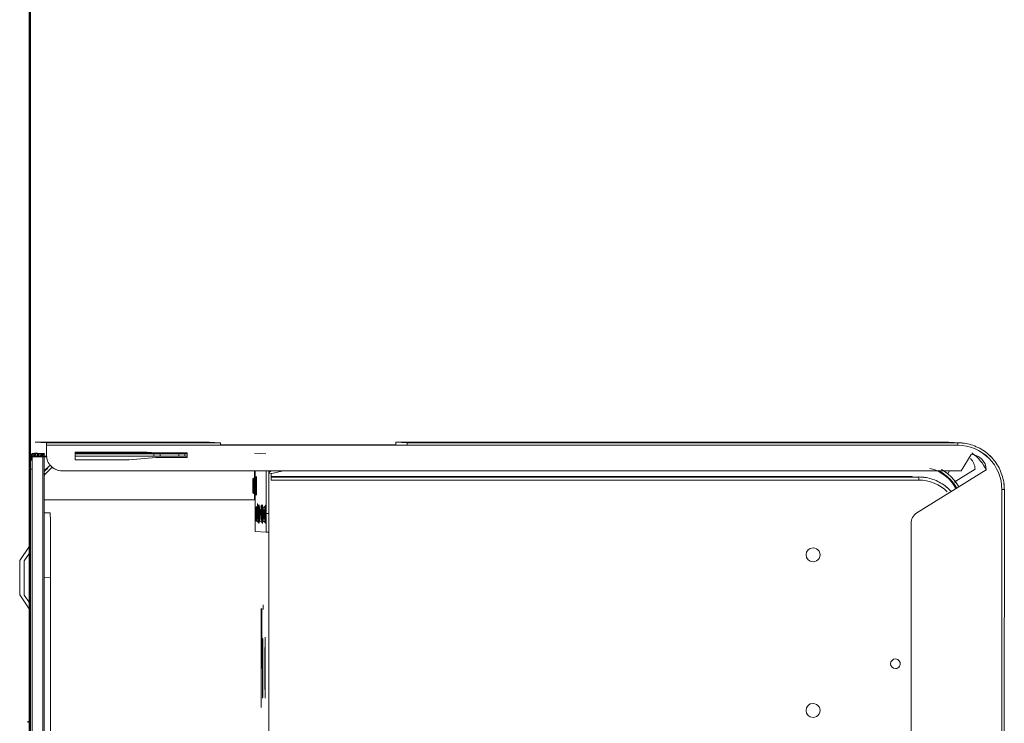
# Model space of a CAD drawing. Header units: millimetres. Extents: x 106 to 22495, y 2709 to 43185.
# Tile 47 of 76: x 19327 to 19643, y 36147 to 36373. Entities that reach past the tile are written whole.
import ezdxf

# ---------------------------------------------------------------- set-up
doc = ezdxf.new("R2010")
doc.units = ezdxf.units.MM
doc.linetypes.add('ADSK_Скрыто', pattern=[300, 150, -150])
for name, color, linetype, lineweight in [('A-DETL-____-HDLN', 90, 'ADSK_Скрыто', 9), ('A-WALL-____-MCUT', 113, 'Continuous', 50), ('A-WALL-____-OTLN', 113, 'Continuous', 20), ('G-XREF-____-OTLN', 8, 'Continuous', 9)]:
    doc.layers.add(name, color=color, linetype=linetype, lineweight=lineweight)

# ---------------------------------------------------------------- blocks, each defined once
blk = doc.blocks.new('Прямая форма - 83 new-613603-В_Этаж 03_Вентиляция')
at = {"layer": 'A-WALL-____-MCUT', "color": 9}
blk.add_line((7000, 0), (5400, 0), dxfattribs=at)
blk = doc.blocks.new('Прямая форма - SW - 006-613604-В_Этаж 03_Вентиляция')
blk.add_blockref('Прямая форма - 83 new-613603-В_Этаж 03_Вентиляция', (0, 0))
blk = doc.blocks.new('83 new_ifc_RVT-1-В_Этаж 03_Вентиляция')
at = {"layer": 'A-WALL-____-OTLN', "color": 253, "lineweight": 20, "rotation": 270}
blk.add_blockref('Прямая форма - SW - 006-613604-В_Этаж 03_Вентиляция', (30210.28, 42775.83), dxfattribs=at)
blk = doc.blocks.new('City Class FR - City Class F_iam-V9-В_Этаж 03_Вентиляция')
at = {"layer": 'A-DETL-____-HDLN'}
for p, q in [((172.77, 33.1), (172.76, 33.07)), ((157.54, -37.64), (157.54, -37.59)), ((172.58, -245.94), (172.58, -245.89))]:
    blk.add_line(p, q, dxfattribs=at)
at = {"layer": 'A-DETL-____-HDLN', "flags": 128}
for points in [[(163.02, -36.51), (163, -36.51), (162.97, -36.51), (162.94, -36.51), (162.9, -36.51), (162.86, -36.51), (162.81, -36.51), (162.76, -36.5)], [(163.01, -36.35), (162.98, -36.35), (162.95, -36.35), (162.91, -36.35), (162.86, -36.35)]]:
    blk.add_lwpolyline(points, dxfattribs=at)
at = {"layer": 'A-DETL-____-HDLN'}
for centre, start_param, end_param in [((169.16, -34.48), 2.792279, 3.138605), ((169.16, -34.48), 3.150557, 3.490411), ((169.18, -34.07), 3.150557, 3.490411), ((169.18, -34.07), 2.792279, 3.138605), ((169.18, -34.15), 3.150557, 3.490411), ((169.18, -34.15), 2.792279, 3.138605), ((169.16, -34.48), 5.933871, 6.274221), ((169.16, -34.48), 0.002988, 0.348818), ((169.18, -34.15), 5.933871, 6.274221), ((169.18, -34.07), 0.002988, 0.348818), ((169.18, -34.07), 5.933871, 6.274221), ((169.18, -34.15), 0.002988, 0.348818), ((160.03, -37.44), 2.792279, 3.138605), ((160.03, -37.44), 3.150557, 3.490411), ((160.08, -36.4), 2.792279, 3.138605), ((160.08, -36.4), 3.150557, 3.490411), ((160.13, -35.16), 2.792279, 3.138605), ((160.13, -35.16), 3.150557, 3.490411), ((160.13, -35.32), 3.150557, 3.490411), ((160.13, -35.32), 2.792279, 3.138605), ((160.03, -37.44), 0.002988, 0.348818), ((160.03, -37.44), 5.933871, 6.274221), ((160.08, -36.4), 0.002988, 0.348818), ((160.08, -36.4), 5.933871, 6.274221), ((160.13, -35.32), 5.933871, 6.274221), ((160.13, -35.32), 0.002988, 0.348818), ((160.13, -35.16), 5.933871, 6.274221), ((160.13, -35.16), 0.002988, 0.348818)]:
    blk.add_ellipse(centre, major_axis=(1.55, 0), ratio=0.005175, start_param=start_param, end_param=end_param, dxfattribs=at)
at = {"layer": 'G-XREF-____-OTLN'}
for p, q in [((134, 41.19), (129.18, 37.96)), ((149.66, 38.11), (145, 41.21)), ((174.35, 38.06), (-210.65, 37.22)), ((93.3, 38.46), (93.28, 37.92)), ((133.72, 38.09), (110.85, 38.04)), ((110.85, 38.04), (133.72, 38.09)), ((133.93, 39.74), (131.29, 37.97)), ((159.35, 38.14), (139.35, 38.09)), ((147.42, 38.11), (144.93, 39.76)), ((159.31, 38.07), (159.35, 38.07)), ((178.35, 38.19), (164.98, 38.16)), ((164.98, 38.16), (178.35, 38.19)), ((174.35, 38.06), (174.35, 37.26)), ((178.35, 38.19), (178.35, 38.09)), ((178.35, 37.29), (178.35, 38.09)), ((174.35, 37.26), (-210.65, 36.42)), ((178.53, 37.8), (177.18, 37.8)), ((178.36, 37.69), (177.18, 37.69)), ((177.18, 37.53), (178.52, 37.54)), ((178.52, 37.49), (177.18, 37.49)), ((178.51, 37.49), (177.18, 37.49)), ((177.18, 37.38), (178.36, 37.39)), ((177.18, 37.29), (178.36, 37.29)), ((178.35, 37.29), (178.36, 37.39)), ((178.36, 37.29), (178.36, 33.9)), ((178.38, 34.51), (178.42, 35.47)), ((178.42, 35.52), (178.47, 36.48)), ((178.47, 36.53), (178.51, 37.49)), ((178.52, 37.54), (178.53, 37.79)), ((178.63, 34.52), (178.67, 35.48)), ((178.67, 35.53), (178.72, 36.49)), ((178.67, 35.48), (178.67, 34.51)), ((178.72, 36.49), (178.72, 35.52)), ((178.73, 36.8), (179.53, 36.8)), ((179.47, 35.49), (179.43, 34.52)), ((179.52, 36.5), (179.47, 35.53)), ((179.53, 36.31), (179.5, 35.53)), ((179.53, 36.8), (179.52, 36.54)), ((183.03, 36.32), (182.87, 32.7)), ((183.15, -19.68), (183.03, 36.32)), ((183.03, 36.32), (183.15, -19.68)), ((-214.63, 33.05), (178.36, 33.9)), ((-214.63, 32.55), (178.37, 33.4)), ((178.37, 33.4), (-214.63, 32.55)), ((139.53, 33.32), (139.53, 31.28)), ((160.33, 33.36), (160.34, 31.43)), ((164.68, -34.23), (164.54, 33.37)), ((172.77, 33.1), (172.76, 33.07)), ((172.76, 33.07), (172.89, 32.95)), ((172.89, 32.95), (172.76, 33.07)), ((172.89, 32.98), (172.77, 33.1)), ((172.89, 32.95), (175.13, 30.72)), ((175.13, 30.72), (172.89, 32.95)), ((173.61, 33.39), (174.76, 32.25)), ((175.83, 31.43), (173.86, 33.39)), ((178.38, 33.4), (178.38, 32.49)), ((178.58, 33.47), (178.57, 33.2)), ((178.57, 32.57), (178.57, 33.2)), ((178.58, 33.51), (178.62, 34.48)), ((178.62, 34.48), (178.63, 33.5)), ((179.37, 32.69), (178.87, 32.69)), ((179.38, 33.47), (179.37, 33.2)), ((182.07, 32.7), (179.37, 32.69)), ((179.42, 34.48), (179.38, 33.51)), ((182.19, -23.3), (182.07, 32.7)), ((182.87, 32.7), (182.99, -23.3)), ((89.49, 31.17), (139.53, 31.28)), ((173.88, 27.92), (173.88, 27.92)), ((173.88, 27.68), (174.51, -261.41)), ((177.42, 6.06), (177.39, 23.49)), ((177.39, 23.49), (179.89, 23.49)), ((178.64, -1.8), (178.59, 23.49)), ((179.39, 23.49), (179.44, -1.79)), ((179.64, -12.51), (179.56, 23.49)), ((179.64, -12.51), (179.56, 23.49)), ((179.89, 23.49), (179.94, 0.35)), ((178.19, -2.51), (177.42, 6.06)), ((179.94, 0.35), (179.69, -2.51)), ((178.21, -12.51), (178.19, -2.51)), ((178.65, -3.82), (178.64, -1.81)), ((179.44, -1.81), (178.64, -1.81)), ((179.44, -1.81), (179.45, -3.82)), ((179.69, -2.51), (179.71, -12.51)), ((178.66, -9.82), (178.65, -3.82)), ((178.65, -3.82), (179.45, -3.82)), ((179.45, -3.82), (179.46, -9.82)), ((179.71, -12.51), (178.21, -12.51)), ((178.66, -11.81), (178.66, -9.82)), ((178.66, -9.82), (179.46, -9.82)), ((178.67, -12.51), (178.66, -11.81)), ((178.66, -11.81), (179.46, -11.81)), ((179.46, -9.82), (179.46, -11.81)), ((179.46, -11.81), (179.47, -12.51)), ((183.15, -19.68), (182.99, -23.3)), ((182.32, -83.3), (182.19, -23.3)), ((182.36, -23.3), (182.48, -79.68)), ((154.48, -34.48), (154.32, -38.02)), ((157.89, -34.77), (157.57, -35.32)), ((174.01, -34.41), (160.49, -34.44)), ((162.69, -35.31), (162.37, -34.76)), ((174.01, -34.21), (164.68, -34.23)), ((166.92, -34.09), (166.6, -34.64)), ((166.94, -33.67), (166.62, -34.22)), ((166.93, -33.75), (166.62, -34.3)), ((168.19, -34.23), (168.19, -35)), ((171.72, -34.63), (171.41, -34.08)), ((171.74, -34.21), (171.42, -33.66)), ((171.74, -34.29), (171.42, -33.74)), ((179.52, -37.84), (179.68, -34.25)), ((110.98, -36.5), (97.93, -36.53)), ((129.48, -37.11), (130.93, -37.11)), ((157.79, -37.04), (157.47, -37.6)), ((157.83, -36.01), (157.52, -36.56)), ((157.54, -37.64), (157.54, -37.59)), ((157.88, -34.92), (157.57, -35.47)), ((161.56, -35.24), (163.49, -35.23)), ((162.19, -35.23), (163.49, -35.23)), ((162.59, -37.58), (162.27, -37.03)), ((162.64, -36.55), (162.32, -36)), ((162.69, -35.46), (162.37, -34.91)), ((162.54, -37.58), (162.54, -37.63)), ((48.72, -39.07), (157.91, -38.84)), ((154.32, -38.02), (154.32, -38.82)), ((154.32, -38.02), (154.32, -38.82)), ((160.32, -38.04), (174.02, -38.01)), ((160.32, -38.84), (160.32, -38.04)), ((174.02, -38.81), (160.32, -38.84)), ((172.98, -39.6), (171.02, -39.61)), ((171.02, -39.61), (171.48, -247.8)), ((172.48, -247.8), (172.02, -39.61)), ((172.59, -245.27), (172.15, -39.6)), ((173.21, -38.89), (173.17, -39.76)), ((173.17, -39.76), (173.94, -43.04)), ((173.86, -39.6), (173.67, -38.81)), ((173.99, -38.81), (173.95, -39.58)), ((182.48, -79.68), (182.32, -83.3)), ((183.28, -79.68), (183.12, -83.3)), ((183.67, -256.68), (183.28, -79.68)), ((183.67, -256.68), (183.28, -79.68)), ((182.7, -260.3), (182.32, -83.3)), ((183.5, -260.29), (183.12, -83.3)), ((157.57, -245.35), (42.47, -245.6)), ((172.58, -245.89), (172.59, -245.33)), ((172.58, -245.94), (172.58, -245.89)), ((174.86, -269.51), (160.98, -247.24)), ((172.46, -248.47), (172.46, -248.42)), ((175.02, -265.9), (170.87, -259.24)), ((173.56, -257.1), (174.5, -257.68)), ((183.49, -261.01), (183.65, -257.4)), ((183.5, -260.29), (183.67, -256.68)), ((183.65, -257.4), (183.67, -256.8)), ((174.51, -261.41), (179.72, -264.63)), ((42.53, -274.8), (168.53, -274.53)), ((42.54, -275.6), (168.54, -275.33)), ((42.54, -275.6), (168.54, -275.33))]:
    blk.add_line(p, q, dxfattribs=at)
at = {"layer": 'G-XREF-____-OTLN', "flags": 128}
for points in [[(178.42, 35.47), (178.51, 35.47), (178.6, 35.46), (178.69, 35.44), (178.78, 35.41), (178.87, 35.37), (178.96, 35.32), (179.04, 35.27), (179.11, 35.21), (179.17, 35.14), (179.22, 35.08), (179.27, 35.01), (179.31, 34.95), (179.34, 34.89), (179.36, 34.83), (179.38, 34.77), (179.39, 34.72), (179.4, 34.67), (179.41, 34.63), (179.42, 34.59), (179.42, 34.55), (179.42, 34.51), (179.42, 34.48)], [(178.47, 36.48), (178.56, 36.48), (178.64, 36.47), (178.74, 36.45), (178.83, 36.42), (178.92, 36.38), (179, 36.33), (179.08, 36.28), (179.15, 36.21), (179.22, 36.15), (179.27, 36.09), (179.31, 36.02), (179.35, 35.96), (179.38, 35.89), (179.41, 35.84), (179.42, 35.78), (179.44, 35.73), (179.45, 35.68), (179.46, 35.64), (179.46, 35.6), (179.47, 35.56), (179.47, 35.52), (179.47, 35.49)], [(178.52, 37.49), (178.6, 37.49), (178.69, 37.48), (178.78, 37.46), (178.87, 37.43), (178.96, 37.39), (179.05, 37.34), (179.13, 37.28), (179.2, 37.22), (179.26, 37.16), (179.32, 37.09), (179.36, 37.03), (179.4, 36.97), (179.43, 36.9), (179.45, 36.85), (179.47, 36.79), (179.49, 36.74), (179.5, 36.69), (179.5, 36.65), (179.51, 36.6), (179.51, 36.57), (179.52, 36.53), (179.52, 36.5)], [(172.35, 33.39), (172.42, 33.35), (172.49, 33.3), (172.55, 33.26), (172.61, 33.21), (172.68, 33.16), (172.73, 33.1), (172.76, 33.07)], [(178.38, 34.47), (178.46, 34.46), (178.55, 34.45), (178.64, 34.43), (178.73, 34.4), (178.82, 34.36), (178.91, 34.31), (178.99, 34.26), (179.06, 34.2), (179.12, 34.13), (179.18, 34.07), (179.22, 34), (179.26, 33.94), (179.29, 33.88), (179.31, 33.82), (179.33, 33.76), (179.35, 33.71), (179.36, 33.66), (179.37, 33.62), (179.37, 33.58), (179.38, 33.54), (179.38, 33.5), (179.38, 33.47)], [(166.6, -34.64), (166.23, -34.89), (166.21, -34.89)], [(166.62, -34.22), (166.25, -34.47), (166.23, -34.47)], [(166.62, -34.3), (166.25, -34.55), (166.23, -34.55)], [(171.72, -34.63), (172.09, -34.87), (172.12, -34.87)], [(171.74, -34.21), (172.11, -34.46), (172.13, -34.46)], [(171.74, -34.29), (172.11, -34.54), (172.13, -34.54)], [(157.47, -37.6), (157.1, -37.84), (157.08, -37.84)], [(157.52, -36.56), (157.15, -36.81), (157.13, -36.81)], [(157.57, -35.47), (157.2, -35.72), (157.17, -35.72)], [(157.57, -35.32), (157.2, -35.56), (157.18, -35.57)], [(162.59, -37.58), (162.96, -37.83), (162.98, -37.83)], [(162.64, -36.55), (163.01, -36.79), (163.03, -36.8)], [(162.69, -35.31), (163.06, -35.55), (163.09, -35.55)], [(162.69, -35.46), (163.06, -35.71), (163.08, -35.71)], [(163.02, -36.51), (163, -36.51), (162.97, -36.51), (162.94, -36.51), (162.9, -36.51), (162.86, -36.51), (162.81, -36.51), (162.76, -36.5)], [(163.01, -36.35), (162.98, -36.35), (162.95, -36.35), (162.91, -36.35), (162.86, -36.35)], [(167.73, -258.33), (168.14, -257.95), (168.54, -257.56), (168.92, -257.15), (169.29, -256.72), (169.63, -256.28), (169.96, -255.83), (170.27, -255.37), (170.57, -254.89), (170.84, -254.4), (171.09, -253.9), (171.32, -253.39), (171.54, -252.87), (171.73, -252.35), (171.9, -251.81), (172.05, -251.27), (172.17, -250.73), (172.28, -250.18), (172.36, -249.62), (172.42, -249.07), (172.46, -248.51), (172.46, -248.47)], [(168.54, -275.33), (169.14, -275.31), (169.73, -275.27), (170.33, -275.21), (170.93, -275.13), (171.52, -275.02), (172.1, -274.89), (172.68, -274.73), (173.25, -274.55), (173.82, -274.35), (174.37, -274.13), (174.92, -273.88), (175.46, -273.62), (175.98, -273.33), (176.5, -273.02), (177, -272.69), (177.49, -272.34), (177.96, -271.97), (178.42, -271.58), (178.86, -271.18), (179.29, -270.75), (179.69, -270.31), (180.09, -269.86), (180.46, -269.39), (180.81, -268.9), (181.14, -268.4), (181.46, -267.89), (181.75, -267.37), (182.02, -266.83), (182.27, -266.29), (182.5, -265.73), (182.7, -265.17), (182.88, -264.59), (183.04, -264.02), (183.18, -263.43), (183.29, -262.84), (183.38, -262.25), (183.44, -261.65), (183.49, -261.05), (183.49, -261.01)]]:
    blk.add_lwpolyline(points, dxfattribs=at)
at = {"layer": 'G-XREF-____-OTLN'}
for centre, major_axis, ratio, start_param, end_param in [((139.5, 41.2), (5.5, 0.01), 0.005175, 3.141345, 6.282937), ((139.5, 41.2), (5.5, 0.01), 0.005175, 2.748646, 3.133855), ((139.5, 41.2), (5.5, 0.01), 0.005175, 0.007759, 0.392451), ((84.5, 38.43), (8.84, 0.02), 0.005175, 0.090412, 0.298938), ((114.35, 38), (3.5, 0.01), 0.005175, 3.141593, 6.282937), ((139.35, 38.06), (6.5, 0.01), 0.005175, 1.570548, 4.712141), ((139.43, 39.75), (5.5, 0.01), 0.005175, 3.141345, 6.282937), ((139.43, 39.75), (5.5, 0.01), 0.005175, 2.748646, 3.133855), ((139.43, 39.75), (5.5, 0.01), 0.005175, 0.786618, 2.355947), ((139.43, 39.75), (5.5, 0.01), 0.005175, 0.007759, 0.392451), ((159.35, 38.1), (6.5, 0.01), 0.005175, 4.712141, 7.853734), ((174.35, 38.08), (4, 0.01), 0.005175, 4.712141, 6.282937), ((178.36, 37.19), (-0.002, 1), 0.000248, 5.240673, 6.283185), ((174.35, 37.28), (4, 0.01), 0.005175, 4.712141, 6.282937), ((178.36, 37.19), (0, 0.2), 0.000248, 5.240673, 6.283185), ((178.09, 34.68), (0.405, 0.818), 0.410153, 4.707192, 6.479346), ((178.43, 34.52), (-0.999, 0.046), 0.999987, 3.189473, 4.760269), ((178.42, 34.47), (-0.999, 0.046), 0.999987, 3.189473, 4.760269), ((178.09, 34.64), (0.408, 0.817), 0.406332, 0.200707, 0.206545), ((178.09, 34.64), (0.408, 0.817), 0.406332, 4.717576, 6.483395), ((178.14, 35.69), (0.405, 0.818), 0.410153, 4.707192, 6.479346), ((178.47, 35.53), (-0.999, 0.046), 0.999987, 3.189473, 4.760269), ((178.47, 35.48), (-0.999, 0.046), 0.999987, 3.189473, 4.760269), ((178.14, 35.65), (0.408, 0.817), 0.406332, 0.200707, 0.206545), ((178.14, 35.65), (0.408, 0.817), 0.406332, 4.717576, 6.483395), ((178.47, 35.48), (-0.2, 0.009), 0.999987, 3.974871, 4.760269), ((178.47, 35.53), (1, 0.002), 0.005175, 4.712141, 6.282937), ((178.47, 35.48), (1, 0.002), 0.005175, 0.000024, 1.570548), ((178.52, 36.49), (-0.999, 0.046), 0.999987, 3.189473, 4.760269), ((178.18, 36.66), (0.408, 0.817), 0.406332, 0.200707, 0.206545), ((178.18, 36.7), (0.405, 0.818), 0.410153, 4.707192, 6.479346), ((178.52, 36.54), (-0.999, 0.046), 0.999987, 3.189473, 4.760269), ((178.18, 36.66), (0.408, 0.817), 0.406332, 4.717576, 6.483395), ((178.52, 36.49), (-0.2, 0.009), 0.999987, 3.974871, 4.760269), ((178.52, 36.54), (1, 0.002), 0.005175, 4.712141, 6.282937), ((178.52, 36.49), (1, 0.002), 0.005175, 0.000024, 1.570548), ((178.53, 36.79), (-0.999, 0.046), 0.999987, 3.189473, 4.760269), ((178.53, 36.79), (1, 0.002), 0.005175, 0, 0.78515), ((173.47, 33.78), (0.706, 0.709), 0.003484, 3.141593, 4.320185), ((173.47, 33.81), (0.706, 0.709), 0.003484, 1.955331, 3.137758), ((178.88, 27.69), (-4.99, 0.23), 0.999987, 4.760267, 6.331065), ((178.37, 33.2), (-0.999, 0.046), 0.999987, 3.390831, 4.760269), ((178.36, 34.4), (-0.002, 1), 0.000248, 2.09908, 3.141593), ((178.37, 33.2), (-0.2, 0.009), 0.999987, 3.189473, 4.760269), ((178.05, 33.67), (0.405, 0.818), 0.410153, 4.745079, 6.479346), ((178.38, 33.51), (-0.999, 0.046), 0.999987, 3.189473, 4.760269), ((178.04, 33.63), (0.408, 0.817), 0.406332, 4.797222, 6.483395), ((178.38, 33.47), (-0.999, 0.046), 0.999987, 3.189473, 4.760269), ((178.38, 33.47), (-0.2, 0.009), 0.999987, 3.189473, 4.760269), ((178.38, 33.51), (1, 0.002), 0.005175, 4.712141, 6.282937), ((178.38, 33.47), (0.2, 0), 0.005175, 0, 1.570548), ((178.38, 33.47), (1, 0.002), 0.005175, 0.000024, 1.570548), ((178.42, 34.47), (-0.2, 0.009), 0.999987, 3.974871, 4.760269), ((178.42, 34.47), (1, 0.002), 0.005175, 0.000024, 1.570548), ((178.43, 34.52), (1, 0.002), 0.005175, 4.712141, 6.282937), ((178.37, 33.2), (-0.999, 0.046), 0.999987, 3.189473, 3.390831), ((182.07, 32.7), (0.8, 0.002), 0.005175, 4.712141, 6.282937), ((139.54, 31.39), (20.8, 0.05), 0.005175, 4.712141, 6.282937), ((178.88, 27.69), (-4.99, 0.23), 0.999987, 5.545666, 6.283185), ((182.19, -23.3), (0.8, 0.002), 0.005175, 4.712141, 6.282937), ((160.48, -34.47), (6, 0.01), 0.005175, 1.570548, 3.141345), ((160.13, -34.76), (2.24, 0), 0.005175, 0.002988, 3.138605), ((160.13, -34.76), (2.24, 0), 0.005175, 3.150557, 6.274221), ((169.18, -34.47), (2.99, 0.01), 0.005175, 1.570548, 3.141345), ((169.18, -34.47), (2.99, 0.01), 0.005175, 3.141345, 4.712141), ((169.18, -34.55), (2.99, 0.01), 0.005175, 1.570548, 3.141345), ((169.18, -34.55), (2.99, 0.01), 0.005175, 3.141345, 4.712141), ((169.16, -34.63), (2.56, 0.01), 0.005175, 1.570548, 3.138605), ((169.16, -34.63), (2.56, 0.01), 0.005175, 3.141345, 4.712141), ((169.18, -34.22), (2.56, 0.01), 0.005175, 1.570548, 3.138605), ((169.18, -34.22), (2.56, 0.01), 0.005175, 3.141345, 4.712141), ((169.18, -34.3), (2.56, 0.01), 0.005175, 1.570548, 3.138605), ((169.18, -34.3), (2.56, 0.01), 0.005175, 3.141345, 4.712141), ((169.16, -34.08), (2.24, 0), 0.005175, 0.002988, 3.138605), ((169.16, -34.08), (2.24, 0), 0.005175, 3.150557, 6.274221), ((169.18, -33.75), (2.24, 0), 0.005175, 0.002988, 3.138605), ((169.18, -33.75), (2.24, 0), 0.005175, 3.150557, 6.274221), ((169.18, -33.67), (2.24, 0), 0.005175, 0.002988, 3.138605), ((169.18, -33.67), (2.24, 0), 0.005175, 3.150557, 6.274221), ((169.18, -34.7), (1.87, 0), 0.005175, 1.570548, 3.138605), ((169.18, -34.7), (1.87, 0), 0.005175, 3.141345, 4.712141), ((169.18, -34.62), (1.87, 0), 0.005175, 1.570548, 3.138605), ((169.18, -34.62), (1.87, 0), 0.005175, 3.141345, 4.712141), ((169.16, -34.48), (1.55, 0), 0.005175, 0.002988, 3.138605), ((169.16, -34.48), (1.55, 0), 0.005175, 3.150557, 6.274221), ((169.18, -34.07), (1.55, 0), 0.005175, 0.002988, 3.138605), ((169.18, -34.07), (1.55, 0), 0.005175, 3.150557, 6.274221), ((169.18, -34.15), (1.55, 0), 0.005175, 0.002988, 3.138605), ((169.18, -34.15), (1.55, 0), 0.005175, 3.150557, 6.274221), ((169.16, -34.63), (2.56, 0.01), 0.005175, 0.002988, 1.570548), ((169.16, -34.63), (2.56, 0.01), 0.005175, 4.712141, 6.282937), ((169.18, -34.22), (2.56, 0.01), 0.005175, 0.002988, 1.570548), ((169.18, -34.22), (2.56, 0.01), 0.005175, 4.712141, 6.282937), ((169.18, -34.3), (2.56, 0.01), 0.005175, 0.002988, 1.570548), ((169.18, -34.3), (2.56, 0.01), 0.005175, 4.712141, 6.282937), ((169.18, -34.47), (2.99, 0.01), 0.005175, 4.712141, 7.853734), ((169.18, -34.55), (2.99, 0.01), 0.005175, 4.712141, 7.853734), ((169.18, -34.62), (1.87, 0), 0.005175, 4.712141, 6.282937), ((169.18, -34.62), (1.87, 0), 0.005175, 0.002988, 1.570548), ((169.18, -34.7), (1.87, 0), 0.005175, 0.002988, 1.570548), ((169.18, -34.7), (1.87, 0), 0.005175, 4.712141, 6.282937), ((110.58, -37.76), (9.62, 0.02), 0.005175, 3.145864, 6.278927), ((110.61, -36.97), (9.62, 0.02), 0.005175, 6.282937, 9.42453), ((110.61, -36.97), (9.62, 0.02), 0.005175, 3.145864, 6.278927), ((110.58, -37.76), (9.62, 0.02), 0.005175, 6.282937, 9.110371), ((120.12, -36.69), (9.62, 0.02), 0.005175, 0.643765, 3.141345), ((120.12, -36.69), (9.62, 0.02), 0.005175, 3.145864, 6.278927), ((120.13, -36.52), (9.62, 0.02), 0.005175, 0.644937, 3.141345), ((120.13, -36.52), (9.62, 0.02), 0.005175, 3.145864, 6.278927), ((110.61, -37.77), (10, 0.02), 0.005175, 5.968778, 6.278914), ((110.61, -37.77), (10, 0.02), 0.005175, 6.282937, 6.597097), ((120.12, -36.69), (9.62, 0.02), 0.005175, 6.282937, 6.911256), ((120.13, -36.52), (9.62, 0.02), 0.005175, 6.282937, 6.911256), ((160.08, -36.8), (2.99, 0.01), 0.005175, 1.888926, 4.712141), ((160.03, -37.84), (2.99, 0.01), 0.005175, 1.570548, 4.712141), ((160.13, -35.72), (2.99, 0.01), 0.005175, 2.355947, 3.141345), ((160.13, -35.72), (2.99, 0.01), 0.005175, 3.141345, 4.712141), ((160.13, -35.56), (2.99, 0.01), 0.005175, 1.570548, 3.141345), ((160.13, -35.56), (2.99, 0.01), 0.005175, 3.141345, 4.712141), ((160.03, -37.59), (2.56, 0.01), 0.005175, 1.570548, 3.138605), ((160.03, -37.59), (2.56, 0.01), 0.005175, 3.141345, 4.712141), ((160.08, -36.55), (2.56, 0.01), 0.005175, 1.570548, 3.138605), ((160.08, -36.55), (2.56, 0.01), 0.005175, 3.141345, 4.712141), ((160.04, -37.59), (2.5, 0.01), 0.005175, 0, 3.141345), ((160.04, -37.64), (2.5, 0.01), 0.005175, 3.141593, 6.282937), ((160.13, -35.31), (2.56, 0.01), 0.005175, 1.570548, 3.138605), ((160.13, -35.31), (2.56, 0.01), 0.005175, 3.141345, 4.712141), ((160.13, -35.47), (2.56, 0.01), 0.005175, 1.570548, 3.138605), ((160.13, -35.47), (2.56, 0.01), 0.005175, 3.141345, 4.712141), ((160.03, -37.04), (2.24, 0), 0.005175, 0.002988, 3.138605), ((160.03, -37.04), (2.24, 0), 0.005175, 3.150557, 6.274221), ((160.08, -36), (2.24, 0), 0.005175, 0.002988, 3.138605), ((160.08, -36), (2.24, 0), 0.005175, 3.150557, 6.274221), ((160.13, -34.92), (2.24, 0), 0.005175, 0.002988, 3.138605), ((160.13, -34.92), (2.24, 0), 0.005175, 3.150557, 6.274221), ((160.03, -37.44), (1.55, 0), 0.005175, 0.002988, 3.138605), ((160.03, -37.44), (1.55, 0), 0.005175, 3.150557, 6.274221), ((160.05, -37.38), (1.55, 0), 0.005175, 0, 3.141345), ((160.05, -37.38), (1.55, 0), 0.005175, 3.141593, 6.282937), ((160.08, -36.4), (1.55, 0), 0.005175, 0.002988, 3.138605), ((160.08, -36.4), (1.55, 0), 0.005175, 3.150557, 6.274221), ((160.13, -35.16), (1.55, 0), 0.005175, 0.002988, 3.138605), ((160.13, -35.16), (1.55, 0), 0.005175, 3.150557, 6.274221), ((160.13, -35.32), (1.55, 0), 0.005175, 3.150557, 6.274221), ((160.13, -35.32), (1.55, 0), 0.005175, 0.002988, 3.138605), ((160.03, -37.59), (2.56, 0.01), 0.005175, 0.002988, 1.570548), ((160.03, -37.59), (2.56, 0.01), 0.005175, 4.712141, 6.282937), ((160.03, -37.84), (2.99, 0.01), 0.005175, 0.78515, 1.570548), ((160.03, -37.84), (2.99, 0.01), 0.005175, 4.712141, 6.282937), ((160.08, -36.55), (2.56, 0.01), 0.005175, 0.002988, 1.570548), ((160.08, -36.55), (2.56, 0.01), 0.005175, 4.712141, 6.282937), ((160.08, -36.8), (2.99, 0.01), 0.005175, 6.282937, 7.853734), ((160.08, -36.8), (2.99, 0.01), 0.005175, 4.712141, 6.282937), ((160.08, -36.95), (1.87, 0), 0.005175, 0.002988, 1.570548), ((160.08, -36.95), (1.87, 0), 0.005175, 4.712141, 6.282937), ((160.13, -35.31), (2.56, 0.01), 0.005175, 0.002988, 1.570548), ((160.13, -35.31), (2.56, 0.01), 0.005175, 4.712141, 6.282937), ((160.13, -35.47), (2.56, 0.01), 0.005175, 0.002988, 1.570548), ((160.13, -35.47), (2.56, 0.01), 0.005175, 4.712141, 6.282937), ((160.13, -35.56), (2.99, 0.01), 0.005175, 4.712141, 7.853734), ((160.13, -35.72), (2.99, 0.01), 0.005175, 4.712141, 7.853734), ((160.13, -36.52), (2.99, 0.01), 0.005175, 0.019868, 0.360448), ((160.13, -36.52), (2.99, 0.01), 0.005175, 5.919186, 6.262822), ((169.16, -34.88), (2.99, 0.01), 0.005175, 2.355947, 3.141345), ((169.16, -34.88), (2.99, 0.01), 0.005175, 3.141345, 4.712141), ((169.16, -34.88), (2.99, 0.01), 0.005175, 4.712141, 7.853734), ((160.32, -38), (6, 0.01), 0.005175, 3.141593, 4.712141), ((160.32, -38.8), (6, 0.01), 0.005175, 3.141593, 4.712141), ((172.98, -39.8), (-0.2, 0.009), 0.999987, 3.416365, 4.760269), ((172.98, -39.8), (-0.999, 0.046), 0.999987, 3.416365, 4.744272), ((182.48, -79.68), (0.8, 0.002), 0.005175, 0, 1.570548), ((182.32, -83.3), (0.8, 0.002), 0.005175, 4.712141, 6.282937), ((97.4, -213.97), (-2.25, 0.1), 0.999987, 3.189473, 6.331065), ((147.4, -213.86), (-2.25, 0.1), 0.999987, 3.189473, 6.331065), ((97.4, -213.97), (-2.25, 0.1), 0.999987, 0.04788, 3.189473), ((147.4, -213.86), (-2.25, 0.1), 0.999987, 0.04788, 3.189473), ((112.46, -240.43), (-1.55, 0.07), 0.999987, 3.189473, 6.331065), ((112.46, -240.43), (-1.55, 0.07), 0.999987, 0.04788, 3.189473), ((157.58, -249.35), (-4, 0.18), 0.999987, 3.744468, 4.760269), ((158.59, -245.25), (-13.99, 0.64), 0.999987, 3.141593, 3.189473), ((158.59, -245.3), (-13.99, 0.64), 0.999987, 3.141593, 3.189473), ((158.48, -247.83), (-12.99, 0.59), 0.999987, 2.404074, 3.189473), ((171.48, -247.8), (1, 0.002), 0.005175, 4.712141, 6.282937), ((158.48, -247.83), (-13.99, 0.64), 0.999987, 3.016128, 3.189473), ((158.48, -247.78), (-13.99, 0.64), 0.999987, 3.026565, 3.189473), ((162.64, -248.34), (-12.99, 0.59), 0.999987, 2.100031, 2.948572), ((162.64, -248.34), (-13.99, 0.64), 0.999987, 2.533798, 2.680358), ((158.48, -247.83), (-13.99, 0.64), 0.999987, 2.391861, 2.518847), ((158.48, -247.78), (-13.99, 0.64), 0.999987, 2.404074, 2.512562), ((162.64, -248.34), (-13.19, 0.6), 0.999987, 2.101086, 2.382271), ((162.64, -248.34), (-13.99, 0.64), 0.999987, 2.178367, 2.269445), ((168.67, -256.71), (-14.98, 0.69), 0.999987, 3.141593, 3.189473), ((168.5, -260.33), (-14.19, 0.65), 0.999987, 1.618676, 3.189473), ((182.7, -260.29), (0.8, 0.002), 0.005175, 4.712141, 6.282937), ((168.5, -260.33), (-14.98, 0.69), 0.999987, 3.051487, 3.189473), ((168.67, -256.71), (-14.16, 0.65), 0.999987, 2.054638, 2.572619), ((174.72, -264.52), (-4.99, 0.23), 0.999987, 1.643291, 3.164858), ((174.89, -260.9), (-4.99, 0.23), 0.999987, 1.643291, 2.404074), ((168.5, -260.33), (-14.16, 0.65), 0.999987, 2.404074, 2.600275), ((168.5, -260.33), (-14.98, 0.69), 0.999987, 2.331136, 2.486693), ((168.53, -274.53), (-0.002, 0.8), 0.000248, 1.575972, 3.141593), ((168.5, -260.33), (-14.98, 0.69), 0.999987, 1.618676, 1.762837)]:
    blk.add_ellipse(centre, major_axis=major_axis, ratio=ratio, start_param=start_param, end_param=end_param, dxfattribs=at)
for points, knots in [([(174.54, -254.1), (174.38, -254.44), (173.96, -255.24), (173.14, -256.43), (172.01, -257.7), (170.75, -258.83), (169.71, -259.55), (169.08, -259.91), (168.91, -260)], [0.0502941, 0.0502941, 0.0502941, 0.0502941, 0.1666667, 0.3333333, 0.5, 0.6666667, 0.8333333, 0.8925176, 0.8925176, 0.8925176, 0.8925176]), ([(169.34, -260.68), (170.03, -260.31), (171.13, -259.57), (172.59, -258.25), (173.71, -257), (174.32, -256.13), (174.59, -255.69)], [0.0868997, 0.0868997, 0.0868997, 0.0868997, 0.3333333, 0.5, 0.6666667, 0.8297312, 0.8297312, 0.8297312, 0.8297312])]:
    blk.add_open_spline(points, degree=3, knots=knots, dxfattribs=at)
blk = doc.blocks.new('City Class FR - City Class 25 FR-V10-В_Этаж 03_Вентиляция')
blk.add_blockref('City Class FR - City Class F_iam-V9-В_Этаж 03_Вентиляция', (0, 0))

msp = doc.modelspace()

# ---------------------------------------------------------------- block references
at = {"lineweight": 9}
msp.add_blockref('83 new_ifc_RVT-1-В_Этаж 03_Вентиляция', (-10880.44, 0), dxfattribs=at)
at = {"layer": 'A-DETL-____-HDLN', "rotation": 89.87557860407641}
msp.add_blockref('City Class FR - City Class 25 FR-V10-В_Этаж 03_Вентиляция', (19367.47, 36054.56), dxfattribs=at)

doc.saveas('drawing.dxf')
